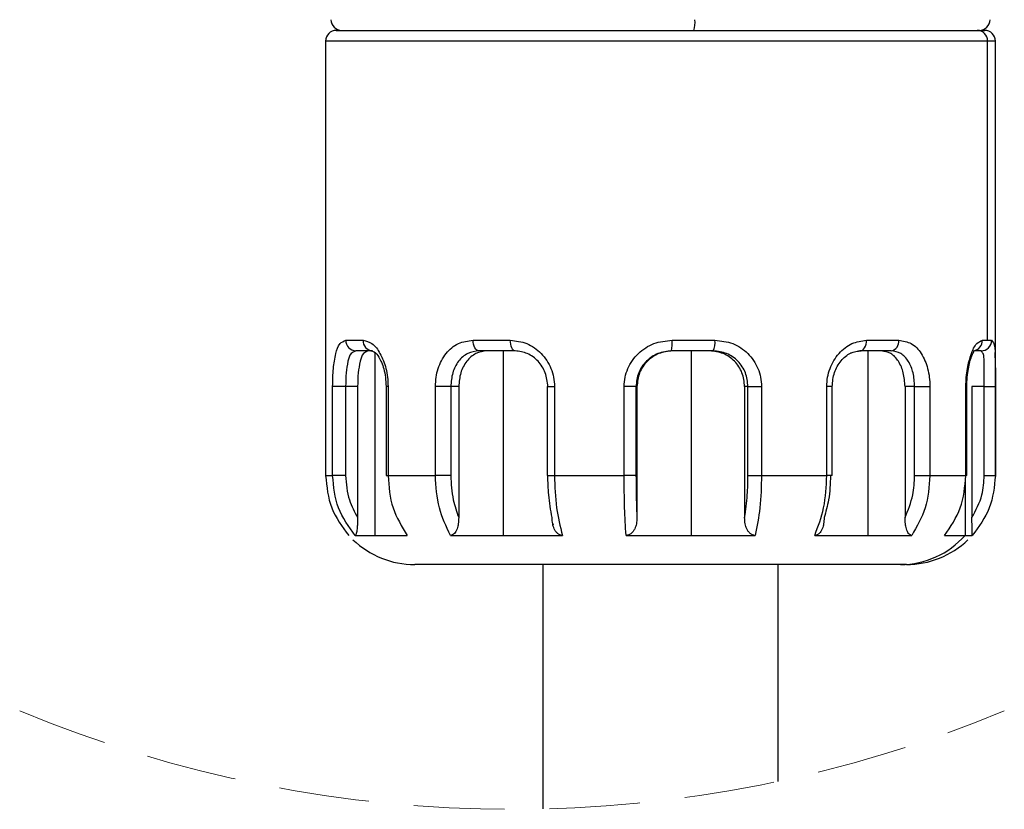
# Model space of a CAD drawing. Header units: millimetres. Extents: x 10 to 584, y 10 to 410.
# Tile 23 of 28: x 328 to 356, y 273 to 295. Entities that reach past the tile are written whole.
import ezdxf

# ---------------------------------------------------------------- set-up
doc = ezdxf.new("R2010")
doc.units = ezdxf.units.MM
doc.header["$LTSCALE"] = 2
doc.linetypes.add('SLD-实线', pattern=[0])
doc.linetypes.add('SLD-虚线', pattern=[1.905, 1.27, -0.635])

msp = doc.modelspace()

# ---------------------------------------------------------------- linework, layer by layer
at = {"color": 7, "linetype": 'SLD-实线', "lineweight": 25}
for p, q in [((337.215001, 294.454862), (355.204763, 294.454862)), ((355.204763, 294.454862), (355.415002, 294.454862)), ((336.915001, 294.154857), (336.915001, 281.954859)), ((355.497833, 285.754857), (355.497833, 294.154857)), ((355.715001, 281.954859), (355.715001, 294.154857)), ((337.480157, 285.754857), (337.965849, 285.754857)), ((341.054383, 285.754857), (342.098896, 285.754857)), ((346.637986, 285.754857), (347.842353, 285.754857)), ((352.09822, 285.754857), (353.002412, 285.754857)), ((355.349461, 285.754857), (355.497833, 285.754857)), ((355.497833, 285.754857), (355.608108, 285.754857)), ((338.232311, 285.454859), (337.76212, 285.454859)), ((342.233453, 285.454859), (341.222275, 285.454859)), ((341.895124, 285.454859), (341.895124, 280.273345)), ((347.793607, 285.454859), (346.627678, 285.454859)), ((347.177985, 285.454859), (347.177985, 280.273345)), ((352.788984, 285.454859), (351.91365, 285.454859)), ((352.131215, 285.454859), (352.131215, 280.273345)), ((355.31152, 285.454859), (355.124261, 285.454859)), ((337.112672, 281.954859), (337.112672, 284.454857)), ((337.477212, 284.454857), (337.112672, 284.454857)), ((337.812505, 284.454857), (337.477212, 284.454857)), ((337.477212, 284.454857), (337.477212, 281.954859)), ((337.812505, 284.454857), (337.812505, 280.772296)), ((338.611101, 284.454857), (338.611101, 281.954859)), ((338.667016, 284.454857), (338.667016, 281.954859)), ((339.997289, 281.954859), (339.997289, 284.454857)), ((340.427584, 284.454857), (339.997289, 284.454857)), ((340.650944, 284.454857), (340.427584, 284.454857)), ((340.427584, 284.454857), (340.427584, 281.954859)), ((340.650944, 284.454857), (340.650944, 280.772296)), ((343.134957, 284.454857), (343.134957, 281.954859)), ((343.34001, 284.454857), (343.34001, 281.954859)), ((345.295058, 281.954859), (345.295058, 284.454857)), ((345.626749, 284.454857), (345.295058, 284.454857)), ((345.626749, 284.454857), (345.626749, 281.954859)), ((345.652861, 284.454857), (345.626749, 284.454857)), ((345.652861, 284.454857), (345.652861, 280.772296)), ((348.770028, 284.454857), (348.676887, 284.454857)), ((348.676887, 284.454857), (348.676887, 280.772296)), ((348.770028, 284.454857), (349.14935, 284.454857)), ((348.770028, 281.954859), (348.770028, 284.454857)), ((349.14935, 284.454857), (349.14935, 281.954859)), ((350.98241, 281.954859), (350.98241, 284.454857)), ((351.13345, 281.954859), (351.13345, 284.454857)), ((353.178016, 284.454857), (353.178016, 280.772296)), ((353.448656, 284.454857), (353.178016, 284.454857)), ((353.448656, 284.454857), (353.876065, 284.454857)), ((353.448656, 281.954859), (353.448656, 284.454857)), ((353.876065, 284.454857), (353.876065, 281.954859)), ((354.886971, 281.954859), (354.886971, 284.454857)), ((354.913397, 281.954859), (354.913397, 284.454857)), ((355.057705, 284.454857), (355.057705, 280.772296)), ((355.402472, 284.454857), (355.057705, 284.454857)), ((355.402472, 284.454857), (355.71471, 284.454857)), ((355.402472, 281.954859), (355.402472, 284.454857)), ((355.71471, 284.454857), (355.71471, 281.954859)), ((336.915292, 281.954859), (337.112672, 281.954859)), ((337.477212, 281.954859), (337.112672, 281.954859)), ((338.667016, 281.954859), (339.997289, 281.954859)), ((340.427584, 281.954859), (339.997289, 281.954859)), ((343.34001, 281.954859), (345.295058, 281.954859)), ((345.626749, 281.954859), (345.295058, 281.954859)), ((348.770028, 281.954859), (349.14935, 281.954859)), ((349.14935, 281.954859), (350.98241, 281.954859)), ((353.448656, 281.954859), (353.876065, 281.954859)), ((353.876065, 281.954859), (354.886971, 281.954859)), ((354.913397, 281.954859), (354.886971, 281.954859)), ((355.402472, 281.954859), (355.71471, 281.954859)), ((343.28775, 280.613174), (343.300133, 280.566325)), ((337.745075, 280.273345), (338.300506, 280.273345)), ((338.300506, 280.273345), (339.207139, 280.273345)), ((340.419832, 280.273345), (341.895124, 280.273345)), ((341.895124, 280.273345), (343.564098, 280.273345)), ((345.346343, 280.273345), (347.177985, 280.273345)), ((347.177985, 280.273345), (348.971809, 280.273345)), ((350.642849, 280.273345), (352.131215, 280.273345)), ((352.131215, 280.273345), (353.36471, 280.273345)), ((354.286264, 280.273345), (354.862849, 280.273345)), ((354.862849, 280.273345), (355.064862, 280.273345)), ((353.05559, 279.454862), (339.415001, 279.454862)), ((343.015001, 279.454862), (343.015001, 272.593153)), ((349.615001, 273.36748), (349.615001, 279.454862)), ((353.215002, 279.454862), (353.05559, 279.454862))]:
    msp.add_line(p, q, dxfattribs=at)
at = {"color": 8, "linetype": 'SLD-实线', "lineweight": 25}
for p, q in [((355.497833, 294.154857), (336.915001, 294.154857)), ((355.715001, 294.154857), (355.497833, 294.154857)), ((338.300506, 285.402444), (338.300506, 280.273345)), ((351.91365, 285.454859), (351.648863, 285.388698)), ((338.667016, 284.454857), (338.611107, 284.454857)), ((343.134957, 284.454857), (343.34001, 284.454857)), ((351.13345, 284.454857), (350.98241, 284.454857)), ((354.913397, 284.454857), (354.886971, 284.454857)), ((338.611101, 281.954859), (338.667016, 281.954859)), ((343.134957, 281.954859), (343.34001, 281.954859)), ((351.13345, 281.954859), (350.98241, 281.954859)), ((354.862849, 281.816219), (354.862849, 280.273345))]:
    msp.add_line(p, q, dxfattribs=at)
at = {"color": 7, "linetype": 'SLD-实线', "lineweight": 25, "flags": 128}
for points in [[(341.222275, 285.454859), (341.18952, 285.460626), (341.158025, 285.477695), (341.128999, 285.505419), (341.103557, 285.542731), (341.082678, 285.588187), (341.067163, 285.640058), (341.057609, 285.696332), (341.054383, 285.754857)], [(342.233453, 285.454859), (342.207202, 285.460626), (342.18196, 285.477695), (342.158697, 285.505419), (342.138307, 285.542731), (342.121573, 285.588187), (342.109138, 285.640058), (342.101481, 285.696332), (342.098896, 285.754857)], [(351.91365, 285.454859), (351.949657, 285.460626), (351.984282, 285.477695), (352.016191, 285.505419), (352.044161, 285.542731), (352.067115, 285.588187), (352.084171, 285.640058), (352.094674, 285.696332), (352.09822, 285.754857)]]:
    msp.add_lwpolyline(points, dxfattribs=at)
at = {"color": 7, "linetype": 'SLD-实线', "lineweight": 25}
for centre, radius, start, end in [((337.364995, 294.754857), 0.299994, 179.9993844, 270.0010825), ((346.539681, 294.680677), 0.745216, 342.3609575, 5.712999), ((355.265008, 294.754854), 0.299992, 269.9985732, 0.001071), ((337.215008, 294.154855), 0.300007, 90.0013244, 179.9996094), ((355.201253, 294.158283), 0.2966, 359.3381947, 89.3219867), ((355.414993, 294.154854), 0.300008, 0.0005424, 89.9983904), ((337.771431, 285.746115), 0.291405, 178.2810327, 268.1690064), ((338.250139, 285.739031), 0.284731, 176.813792, 266.4101213), ((344.447513, 285.679949), 2.191754, 354.105426, 1.9585941), ((347.344181, 285.681843), 0.503493, 333.203737, 8.3380502), ((352.736915, 285.717822), 0.268068, 281.2002638, 7.9410839), ((355.309801, 285.753165), 0.298311, 270.3302168, 0.324863), ((353.049652, 281.872482), 2.417628, 270.1407261, 318.5895424), ((339.414996, 281.954857), 2.499996, 226.096631, 270.0001182), ((353.21502, 281.954827), 2.499966, 269.999571, 313.8070337)]:
    msp.add_arc(centre, radius, start, end, dxfattribs=at)
at = {"color": 8, "linetype": 'SLD-实线', "lineweight": 25}
msp.add_arc((355.053578, 285.749761), 0.295927, 280.2061062, 0.9865517, dxfattribs=at)
at = {"color": 7, "linetype": 'SLD-虚线', "lineweight": 18}
msp.add_arc((342.146479, 308.510811), 35.928157, 247.3801351, 292.6198649, dxfattribs=at)
at = {"color": 7, "linetype": 'SLD-实线', "lineweight": 25}
for points, knots in [([(337.112672, 284.454857), (337.113725, 284.540666), (337.115789, 284.708955), (337.1357, 285.021512), (337.187648, 285.331877), (337.267389, 285.657657), (337.421125, 285.727889), (337.480157, 285.754857)], [0, 0, 0, 0, 0.181426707, 0.355813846, 0.656741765, 0.868195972, 1, 1, 1, 1]), ([(337.965849, 285.754857), (338.052379, 285.730364), (338.257005, 285.672442), (338.471835, 285.357577), (338.598576, 285.029026), (338.658354, 284.711329), (338.664103, 284.541116), (338.667016, 284.454857)], [0, 0, 0, 0, 0.165966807, 0.392480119, 0.678093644, 0.836866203, 1, 1, 1, 1]), ([(339.997289, 284.454857), (340.000988, 284.541102), (340.008323, 284.712147), (340.087052, 285.034853), (340.266621, 285.387732), (340.620798, 285.69675), (340.911456, 285.735702), (341.054383, 285.754857)], [0, 0, 0, 0, 0.139386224, 0.276437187, 0.534248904, 0.770973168, 1, 1, 1, 1]), ([(342.098896, 285.754857), (342.256217, 285.735308), (342.577364, 285.695402), (342.988775, 285.398567), (343.222418, 285.043217), (343.325535, 284.714581), (343.33518, 284.541512), (343.34001, 284.454857)], [0, 0, 0, 0, 0.236859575, 0.483513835, 0.738455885, 0.869046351, 1, 1, 1, 1]), ([(345.295058, 284.454857), (345.300113, 284.541366), (345.31023, 284.714505), (345.419042, 285.045028), (345.670826, 285.404887), (346.118227, 285.698614), (346.464471, 285.736081), (346.637986, 285.754857)], [0, 0, 0, 0, 0.125370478, 0.250916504, 0.500132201, 0.749499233, 1, 1, 1, 1]), ([(347.842353, 285.754857), (348.01256, 285.736289), (348.352259, 285.699233), (348.788974, 285.404135), (349.030555, 285.044278), (349.134798, 284.714681), (349.144496, 284.541523), (349.14935, 284.454857)], [0, 0, 0, 0, 0.248732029, 0.496418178, 0.745815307, 0.87277993, 1, 1, 1, 1]), ([(350.98241, 284.454857), (350.986789, 284.541216), (350.99551, 284.713181), (351.088343, 285.038711), (351.295564, 285.389252), (351.663664, 285.691722), (351.95736, 285.734392), (352.09822, 285.754857)], [0, 0, 0, 0, 0.137344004, 0.273492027, 0.534678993, 0.776826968, 1, 1, 1, 1]), ([(353.002412, 285.754857), (353.123697, 285.734762), (353.377976, 285.692632), (353.666197, 285.374272), (353.804725, 285.030502), (353.867304, 284.711599), (353.873119, 284.54117), (353.876065, 284.454857)], [0, 0, 0, 0, 0.208587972, 0.43731613, 0.703706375, 0.84994341, 1, 1, 1, 1]), ([(354.886971, 284.454857), (354.889058, 284.540773), (354.89316, 284.709716), (354.933546, 285.02395), (355.022933, 285.339187), (355.143378, 285.649473), (355.294402, 285.726701), (355.349461, 285.754857)], [0, 0, 0, 0, 0.178929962, 0.351839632, 0.65515425, 0.874280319, 1, 1, 1, 1]), ([(355.608108, 285.754857), (355.631519, 285.723891), (355.711908, 285.617563), (355.695462, 285.328323), (355.71566, 285.019982), (355.714166, 284.70938), (355.714526, 284.540879), (355.71471, 284.454857)], [0, 0, 0, 0, 0.086651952, 0.297541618, 0.616907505, 0.804426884, 1, 1, 1, 1]), ([(337.76212, 285.454859), (337.714124, 285.433864), (337.591515, 285.380231), (337.530662, 285.125376), (337.482965, 284.822903), (337.479227, 284.583737), (337.477212, 284.454857)], [0, 0, 0, 0, 0.137405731, 0.351013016, 0.65027873, 1, 1, 1, 1]), ([(338.104376, 285.454859), (338.058608, 285.433371), (337.939086, 285.377253), (337.874968, 285.125999), (337.819884, 284.823168), (337.815087, 284.583726), (337.812505, 284.454857)], [0, 0, 0, 0, 0.133537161, 0.348736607, 0.649485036, 1, 1, 1, 1]), ([(338.183825, 285.459866), (338.215745, 285.45279), (338.316454, 285.430465), (338.406192, 285.287773), (338.491802, 285.124888), (338.554235, 284.936817), (338.601379, 284.709516), (338.607724, 284.543325), (338.611101, 284.454857)], [0, 0, 0, 0, 0.082905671, 0.261567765, 0.398831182, 0.569348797, 0.770752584, 1, 1, 1, 1]), ([(341.222275, 285.454859), (341.112074, 285.439816), (340.888807, 285.409339), (340.624042, 285.166754), (340.458285, 284.836395), (340.43803, 284.584681), (340.427584, 284.454857)], [0, 0, 0, 0, 0.231228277, 0.468470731, 0.725858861, 1, 1, 1, 1]), ([(341.450273, 285.454859), (341.341292, 285.439447), (341.118876, 285.407994), (340.853926, 285.166419), (340.683055, 284.837259), (340.661855, 284.584793), (340.650944, 284.454857)], [0, 0, 0, 0, 0.2289096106, 0.4671703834, 0.7257691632, 1, 1, 1, 1]), ([(343.153663, 284.454857), (343.139358, 284.586119), (343.11103, 284.846058), (342.895579, 285.173973), (342.5933, 285.407043), (342.351356, 285.439192), (342.233453, 285.454859)], [0, 0, 0, 0, 0.26147929, 0.517809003, 0.765018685, 1, 1, 1, 1]), ([(346.627678, 285.454859), (346.496193, 285.439976), (346.233692, 285.410262), (345.902408, 285.179322), (345.671602, 284.84828), (345.641709, 284.586075), (345.626749, 284.454857)], [0, 0, 0, 0, 0.250568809, 0.50024394, 0.749901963, 1, 1, 1, 1]), ([(346.654331, 285.454859), (346.522844, 285.43991), (346.260346, 285.410067), (345.92912, 285.17907), (345.697885, 284.848296), (345.667875, 284.58606), (345.652861, 284.454857)], [0, 0, 0, 0, 0.250568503, 0.500227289, 0.749950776, 1, 1, 1, 1]), ([(348.676887, 284.454857), (348.662014, 284.586146), (348.632475, 284.846882), (348.410328, 285.178919), (348.085781, 285.410416), (347.827692, 285.440036), (347.698532, 285.454859)], [0, 0, 0, 0, 0.253222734, 0.502894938, 0.751223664, 1, 1, 1, 1]), ([(348.770028, 284.454857), (348.755805, 284.586133), (348.727556, 284.84687), (348.50597, 285.178957), (348.181595, 285.410959), (347.923204, 285.440195), (347.793607, 285.454859)], [0, 0, 0, 0, 0.253007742, 0.50251798, 0.750485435, 1, 1, 1, 1]), ([(351.133407, 284.454857), (351.145937, 284.588681), (351.170286, 284.848753), (351.360516, 285.177911), (351.62706, 285.414506), (351.844598, 285.445325), (351.947234, 285.459866)], [0, 0, 0, 0, 0.280428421, 0.544980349, 0.785318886, 1, 1, 1, 1]), ([(353.178016, 284.454857), (353.168986, 284.584505), (353.151742, 284.83206), (353.017567, 285.156768), (352.800789, 285.404477), (352.605425, 285.438646), (352.512723, 285.454859)], [0, 0, 0, 0, 0.293524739, 0.560467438, 0.791438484, 1, 1, 1, 1]), ([(353.448656, 284.454857), (353.440451, 284.584378), (353.424807, 284.831288), (353.296018, 285.156747), (353.079948, 285.406276), (352.883292, 285.439112), (352.788984, 285.454859)], [0, 0, 0, 0, 0.293157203, 0.558852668, 0.78844372, 1, 1, 1, 1]), ([(354.91338, 284.454857), (354.915714, 284.543417), (354.920116, 284.7105), (354.952236, 284.940769), (354.992888, 285.130698), (355.038681, 285.273978), (355.073029, 285.374005), (355.105107, 285.424964), (355.110762, 285.448609), (355.111675, 285.45243)], [0, 0, 0, 0, 0.259102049, 0.488838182, 0.679420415, 0.826765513, 0.928978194, 0.988521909, 1, 1, 1, 1]), ([(355.402472, 284.454857), (355.403896, 284.583619), (355.406524, 284.82108), (355.389203, 285.12186), (355.402972, 285.350656), (355.332747, 285.430673), (355.31152, 285.454859)], [0, 0, 0, 0, 0.376336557, 0.694034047, 0.907516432, 1, 1, 1, 1]), ([(336.915292, 281.954859), (336.945741, 281.641501), (337.006102, 281.020311), (337.379903, 280.520853), (337.565141, 280.273345)], [0, 0, 0, 0, 0.504447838, 1, 1, 1, 1]), ([(337.745075, 280.273345), (337.564804, 280.521362), (337.199829, 281.023492), (337.141959, 281.6419), (337.112672, 281.954859)], [0, 0, 0, 0, 0.493928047, 1, 1, 1, 1]), ([(337.477212, 281.954859), (337.495611, 281.721154), (337.528516, 281.303194), (337.725615, 280.934731), (337.812505, 280.772296)], [0, 0, 0, 0, 0.55915637, 1, 1, 1, 1]), ([(338.667016, 281.954859), (338.690492, 281.644018), (338.736137, 281.039655), (339.053167, 280.523854), (339.207139, 280.273345)], [0, 0, 0, 0, 0.5143300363, 1, 1, 1, 1]), ([(340.419832, 280.273345), (340.299389, 280.526515), (340.046486, 281.058117), (340.0142, 281.646623), (339.997289, 281.954859)], [0, 0, 0, 0, 0.476240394, 1, 1, 1, 1]), ([(340.427584, 281.954859), (340.43878, 281.723783), (340.45842, 281.318463), (340.593063, 280.936498), (340.650944, 280.772296)], [0, 0, 0, 0, 0.5701105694, 1, 1, 1, 1]), ([(343.273599, 280.772296), (343.23529, 280.985236), (343.164901, 281.376484), (343.157181, 281.773791), (343.153663, 281.954859)], [0, 0, 0, 0, 0.544259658, 1, 1, 1, 1]), ([(343.34001, 281.954859), (343.347951, 281.650202), (343.362778, 281.081401), (343.500256, 280.529596), (343.564098, 280.273345)], [0, 0, 0, 0, 0.535614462, 1, 1, 1, 1]), ([(345.346343, 280.273345), (345.331732, 280.530753), (345.299941, 281.09079), (345.296771, 281.651738), (345.295058, 281.954859)], [0, 0, 0, 0, 0.459627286, 1, 1, 1, 1]), ([(345.626749, 281.954859), (345.627943, 281.726275), (345.630002, 281.331928), (345.646096, 280.937917), (345.652861, 280.772296)], [0, 0, 0, 0, 0.579652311, 1, 1, 1, 1]), ([(348.676887, 280.772296), (348.706637, 280.985473), (348.761399, 281.377879), (348.767322, 281.773955), (348.770028, 281.954859)], [0, 0, 0, 0, 0.543258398, 1, 1, 1, 1]), ([(349.14935, 281.954859), (349.143198, 281.65079), (349.13175, 281.085035), (349.022392, 280.530049), (348.971809, 280.273345)], [0, 0, 0, 0, 0.537457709, 1, 1, 1, 1]), ([(350.642849, 280.273345), (350.739617, 280.528026), (350.94526, 281.069248), (350.96955, 281.648293), (350.98241, 281.954859)], [0, 0, 0, 0, 0.470565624, 1, 1, 1, 1]), ([(351.088803, 281.954859), (351.079988, 281.7246), (351.064613, 281.322979), (350.954622, 280.936989), (350.907692, 280.772296)], [0, 0, 0, 0, 0.5733241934, 1, 1, 1, 1]), ([(353.178016, 280.772296), (353.264478, 280.982818), (353.420535, 281.362797), (353.439983, 281.772256), (353.448656, 281.954859)], [0, 0, 0, 0, 0.554036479, 1, 1, 1, 1]), ([(353.876065, 281.954859), (353.854287, 281.644671), (353.812144, 281.044419), (353.510483, 280.52456), (353.36471, 280.273345)], [0, 0, 0, 0, 0.516764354, 1, 1, 1, 1]), ([(354.286264, 280.273345), (354.457504, 280.522256), (354.806246, 281.029179), (354.859743, 281.642628), (354.886971, 281.954859)], [0, 0, 0, 0, 0.4910231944, 1, 1, 1, 1]), ([(355.057705, 280.772296), (355.167846, 280.980979), (355.364176, 281.352964), (355.390789, 281.771237), (355.402472, 281.954859)], [0, 0, 0, 0, 0.560997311, 1, 1, 1, 1]), ([(355.71471, 281.954859), (355.684262, 281.641501), (355.623902, 281.020311), (355.2501, 280.520853), (355.064862, 280.273345)], [0, 0, 0, 0, 0.504447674, 1, 1, 1, 1]), ([(337.812505, 280.772296), (337.811949, 280.715303), (337.810926, 280.610523), (337.801169, 280.482139), (337.790184, 280.390971), (337.776853, 280.335186), (337.768869, 280.291596), (337.750838, 280.277766), (337.745075, 280.273345)], [0, 0, 0, 0, 0.334292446, 0.614593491, 0.757262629, 0.869374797, 0.958247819, 1, 1, 1, 1]), ([(340.650944, 280.772296), (340.649001, 280.715139), (340.645387, 280.608854), (340.614193, 280.478945), (340.574393, 280.388145), (340.532913, 280.329121), (340.482348, 280.283149), (340.439598, 280.276445), (340.419832, 280.273345)], [0, 0, 0, 0, 0.288202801, 0.535921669, 0.669549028, 0.785499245, 0.900819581, 1, 1, 1, 1]), ([(343.564098, 280.273345), (343.53915, 280.276212), (343.487358, 280.282162), (343.422279, 280.327048), (343.369424, 280.386654), (343.319631, 280.477127), (343.280506, 280.607737), (343.276005, 280.714981), (343.273599, 280.772296)], [0, 0, 0, 0, 0.117349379, 0.243616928, 0.362220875, 0.493279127, 0.729189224, 1, 1, 1, 1]), ([(345.652861, 280.772296), (345.650295, 280.714988), (345.645483, 280.607488), (345.603794, 280.4768), (345.551058, 280.38646), (345.495069, 280.326784), (345.426497, 280.282079), (345.372483, 280.276194), (345.346343, 280.273345)], [0, 0, 0, 0, 0.266254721, 0.499450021, 0.630264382, 0.750002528, 0.87901505, 1, 1, 1, 1]), ([(348.971809, 280.273345), (348.946711, 280.276222), (348.894542, 280.282201), (348.828763, 280.32702), (348.775006, 280.386571), (348.724179, 280.476963), (348.683999, 280.60759), (348.679363, 280.714962), (348.676887, 280.772296)], [0, 0, 0, 0, 0.117626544, 0.2444924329, 0.3635201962, 0.4947220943, 0.7301975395, 1, 1, 1, 1]), ([(350.907692, 280.772296), (350.905518, 280.715089), (350.901463, 280.608368), (350.866237, 280.478062), (350.821041, 280.387375), (350.773176, 280.327839), (350.713938, 280.282434), (350.665782, 280.276277), (350.642849, 280.273345)], [0, 0, 0, 0, 0.277820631, 0.518285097, 0.650113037, 0.76740412, 0.8892306, 1, 1, 1, 1]), ([(353.36471, 280.273345), (353.348662, 280.276679), (353.312336, 280.284226), (353.272905, 280.330754), (353.239782, 280.388933), (353.207678, 280.4799), (353.182505, 280.609369), (353.179591, 280.715154), (353.178016, 280.772296)], [0, 0, 0, 0, 0.084658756, 0.191632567, 0.305598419, 0.441292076, 0.698204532, 1, 1, 1, 1]), ([(355.064862, 280.273345), (355.064589, 280.278086), (355.063499, 280.297038), (355.0627, 280.334689), (355.061178, 280.391645), (355.059573, 280.482009), (355.057995, 280.610692), (355.057807, 280.715311), (355.057705, 280.772296)], [0, 0, 0, 0, 0.028543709, 0.114119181, 0.22635178, 0.371079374, 0.657427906, 1, 1, 1, 1])]:
    msp.add_open_spline(points, degree=3, knots=knots, dxfattribs=at)

doc.saveas('drawing.dxf')
